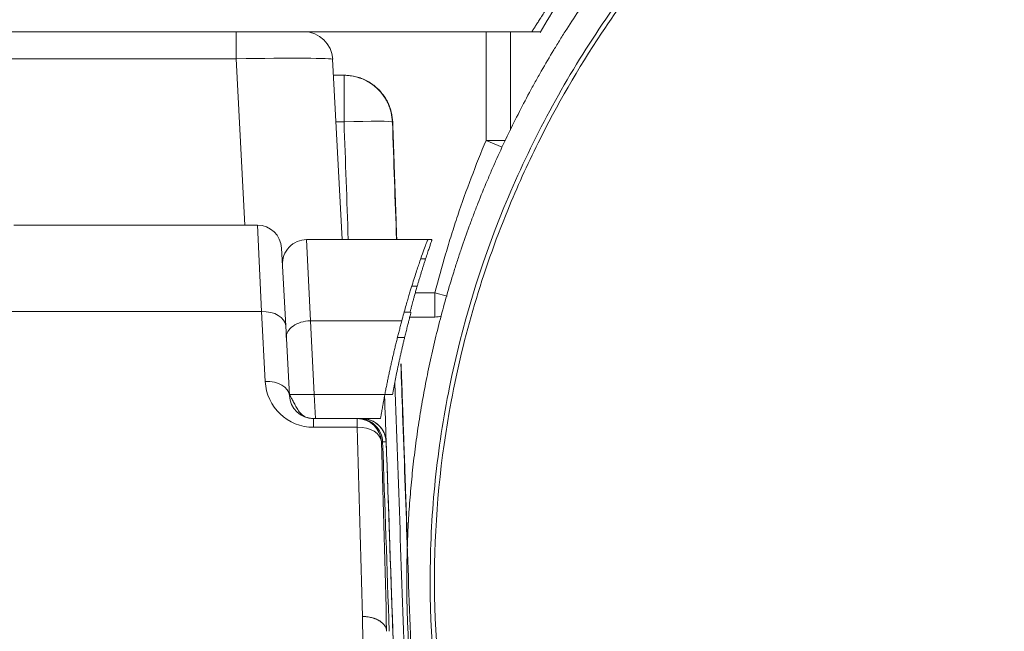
# Model space of a CAD drawing. Header units: millimetres. Extents: x -8 to 594, y 0 to 420.
# Tile 229 of 249: x 495.73 to 505.91, y 127.24 to 133.57. Entities that reach past the tile are written whole.
import ezdxf

# ---------------------------------------------------------------- set-up
doc = ezdxf.new("R2010")
doc.units = ezdxf.units.MM
doc.layers.add('1', color=7, linetype='Continuous', true_color=0xffffff)
doc.styles.add('Calibri', font='txt')
doc.dimstyles.get("Standard").update_dxf_attribs({"dimtxt": 0.18, "dimasz": 0.18, "dimexe": 0.18, "dimexo": 0.0625, "dimgap": 0.09, "dimtad": 0, "dimtih": 1, "dimtoh": 1, "dimdec": 4, "dimzin": 0, "dimdsep": 46, "dimtxsty": 'Standard', "dimcen": 0.09, "dimadec": 0, "dimazin": 0, "dimtfac": 1, "dimtdec": 4, "dimtofl": 0, "dimtmove": 0, "dimatfit": 3, "dimfxl": 0, "dimtolj": 1, "dimtzin": 0, "dimarcsym": 0})

# ---------------------------------------------------------------- blocks, each defined once
blk = doc.blocks.new('_U4')
at = {"layer": '1', "color": 18, "lineweight": 13}
for p, q in [((441.596, 117.449), (441.596, 177.888)), ((513.705, 117.449), (513.705, 177.888)), ((441.596, 175.888), (471.215, 175.888)), ((513.705, 175.888), (483.668, 175.888))]:
    blk.add_line(p, q, dxfattribs=at)
at = {"layer": '1', "color": 18}
for points in [[(441.596, 175.888), (445.096, 176.826), (445.096, 174.951)], [(513.705, 175.888), (510.205, 174.951), (510.205, 176.826)]]:
    blk.add_solid(points, dxfattribs=at)
at = {"layer": '1', "color": 18, "linetype": 'Continuous', "lineweight": 13, "char_height": 3.5, "attachment_point": 7, "line_spacing_factor": 1.399613, "style": 'Calibri'}
for s, insert in [('\\fCalibri|b0|i0;\\W1.0000;1.44', (472.901, 172.905)), ('\\fCalibri|b0|i0;\\W1.0000;DEFLATED TUBE WIDTH', (451.417, 165.895))]:
    blk.add_mtext(s, dxfattribs=dict(at, insert=insert))

msp = doc.modelspace()

# ---------------------------------------------------------------- linework, layer by layer
at = {"layer": '1', "color": 155, "linetype": 'Continuous', "lineweight": 18}
for p, q in [((501.025, 133.444), (480.269, 133.444)), ((500.803, 133.444), (500.803, 132.427)), ((498.965, 133.159), (499.063, 131.294)), ((498.974, 132.994), (499.083, 132.994)), ((499.586, 132.511), (499.584, 132.511)), ((495.669, 131.444), (498.187, 131.444)), ((499.949, 131.294), (498.696, 131.294)), ((498.437, 131.207), (498.479, 130.403)), ((499.766, 130.544), (499.704, 130.544)), ((500.023, 130.494), (499.762, 130.494)), ((498.479, 130.403), (498.517, 129.681)), ((499.584, 129.694), (499.505, 129.694)), ((498.767, 129.444), (499.219, 129.444)), ((499.22, 129.444), (499.46, 129.444))]:
    msp.add_line(p, q, dxfattribs=at)
at = {"layer": '1', "color": 155, "linetype": 'Continuous', "lineweight": 13}
for p, q in [((497.967, 133.165), (497.967, 133.444)), ((500.553, 132.321), (500.553, 133.444)), ((497.967, 133.165), (493.76, 133.165)), ((498.058, 131.444), (497.967, 133.165)), ((499.083, 132.994), (499.083, 132.511)), ((499.083, 132.511), (498.999, 132.511)), ((499.584, 132.511), (499.583, 132.511)), ((500.754, 132.321), (500.553, 132.321)), ((500.553, 132.321), (500.718, 132.251)), ((498.229, 130.551), (498.187, 131.444)), ((498.735, 130.454), (498.696, 131.294)), ((499.926, 131.095), (499.876, 131.095)), ((499.783, 130.813), (499.839, 130.813)), ((499.82, 130.744), (500.023, 130.744)), ((500.023, 130.744), (500.023, 130.494)), ((500.15, 130.711), (500.023, 130.744)), ((498.229, 130.551), (495.619, 130.551)), ((498.267, 129.828), (498.229, 130.551)), ((498.735, 130.454), (499.68, 130.454)), ((498.775, 129.694), (498.735, 130.454)), ((499.709, 130.281), (499.64, 130.281)), ((498.516, 129.694), (498.775, 129.694)), ((499.505, 129.694), (498.775, 129.694)), ((498.788, 129.444), (498.775, 129.694)), ((498.767, 129.444), (498.767, 129.354)), ((499.219, 129.444), (499.219, 129.354)), ((499.219, 129.354), (498.767, 129.354))]:
    msp.add_line(p, q, dxfattribs=at)
at = {"layer": '1', "color": 155, "linetype": 'Continuous', "lineweight": 18}
for centre, radius, start, end in [((498.666, 133.144), 0.3, 3, 90), ((498.187, 131.194), 0.25, 3, 90), ((498.696, 131.044), 0.25, 90, 183), ((498.767, 129.694), 0.25, 183, 270), ((499.269, 129.194), 0.25, 1.9977, 90)]:
    msp.add_arc(centre, radius, start, end, dxfattribs=at)
at = {"layer": '1', "color": 155, "linetype": 'Continuous', "lineweight": 13}
msp.add_arc((498.767, 129.854), 0.5, 183, 270, dxfattribs=at)
for centre, major_axis, ratio, start_param, end_param in [((497.965, 133.144), (1.001, 0.016), 0.02087, 0.000766, 1.567912), ((499.083, 132.494), (0, 0.5), 0.999999, 4.747442, 6.283185), ((499.083, 132.494), (0.5, 0.017), 0.034878, 0.001645, 1.569575), ((498.229, 130.39), (0.25, 0.013), 0.64227, 0, 1.537149), ((498.735, 130.294), (0.25, 0.013), 0.64227, 1.537149, 3.141593), ((498.267, 129.668), (0.25, 0.013), 0.64227, 0, 1.537149), ((499.219, 129.194), (0, 0.25), 0.999979, 4.74726, 6.283185), ((499.219, 129.194), (0.25, 0.007), 0.642624, 0.008471, 1.551882)]:
    msp.add_ellipse(centre, major_axis=major_axis, ratio=ratio, start_param=start_param, end_param=end_param, dxfattribs=at)
at = {"layer": '1', "color": 155, "linetype": 'Continuous', "lineweight": 18}
for centre, major_axis, ratio, start_param, end_param in [((499.085, 132.494), (0, 0.5), 0.999999, 4.747179, 4.783406), ((500.023, 130.744), (0, 0.25), 0.999829, 3.141593, 3.410877)]:
    msp.add_ellipse(centre, major_axis=major_axis, ratio=ratio, start_param=start_param, end_param=end_param, dxfattribs=at)
for points, knots in [([(510.282, 117.213), (510.237, 117.213), (510.192, 117.214), (510.102, 117.215), (510.057, 117.216), (509.922, 117.219), (509.832, 117.222), (509.697, 117.229), (509.629, 117.233), (509.562, 117.237), (509.517, 117.24), (509.494, 117.242), (509.382, 117.251), (509.203, 117.266), (509.024, 117.287), (508.89, 117.303), (508.845, 117.309), (508.756, 117.322), (508.711, 117.328), (508.578, 117.348), (508.489, 117.363), (508.357, 117.386), (508.312, 117.395), (508.224, 117.411), (508.18, 117.42), (508.048, 117.447), (507.96, 117.466), (507.829, 117.496), (507.764, 117.512), (507.698, 117.528), (507.655, 117.539), (507.633, 117.544), (507.525, 117.572), (507.438, 117.596), (507.266, 117.644), (507.18, 117.67), (507.009, 117.723), (506.924, 117.751), (506.819, 117.787), (506.798, 117.794), (506.755, 117.809), (506.734, 117.816), (506.671, 117.838), (506.629, 117.853), (506.504, 117.9), (506.421, 117.931), (506.296, 117.981), (506.255, 117.997), (506.193, 118.023), (506.173, 118.031), (506.132, 118.049), (505.948, 118.126), (505.766, 118.209), (505.527, 118.326), (505.448, 118.366), (505.33, 118.427), (505.291, 118.448), (505.213, 118.489), (505.097, 118.553), (504.982, 118.618), (504.868, 118.685), (504.83, 118.707), (504.754, 118.753), (504.642, 118.822), (504.53, 118.893), (504.42, 118.965), (504.384, 118.989), (504.311, 119.038), (504.275, 119.063), (504.203, 119.113), (504.167, 119.138), (504.095, 119.189), (504.06, 119.214), (503.954, 119.292), (503.814, 119.396), (503.677, 119.504), (503.576, 119.587), (503.542, 119.614), (503.475, 119.67), (503.375, 119.754), (503.277, 119.84), (503.18, 119.927), (503.148, 119.956), (503.1, 120), (503.084, 120.015), (503.053, 120.044), (502.974, 120.118), (502.896, 120.193), (502.804, 120.284), (502.773, 120.315), (502.713, 120.377), (502.683, 120.407), (502.593, 120.501), (502.534, 120.564), (502.447, 120.659), (502.418, 120.691), (502.361, 120.755), (502.276, 120.852), (502.193, 120.95), (502.125, 121.033), (502.111, 121.049), (502.084, 121.083), (502.07, 121.099), (502.03, 121.149), (501.95, 121.25), (501.872, 121.352), (501.796, 121.454), (501.77, 121.489), (501.72, 121.558), (501.695, 121.592), (501.646, 121.662), (501.621, 121.697), (501.573, 121.767), (501.549, 121.802), (501.478, 121.908), (501.431, 121.979), (501.34, 122.122), (501.295, 122.194), (501.229, 122.303), (501.208, 122.34), (501.165, 122.413), (501.101, 122.523), (501.039, 122.634), (500.979, 122.745), (500.959, 122.783), (500.92, 122.857), (500.901, 122.895), (500.844, 123.008), (500.806, 123.083), (500.752, 123.197), (500.734, 123.235), (500.698, 123.312), (500.681, 123.35), (500.629, 123.465), (500.596, 123.542), (500.53, 123.697), (500.499, 123.775), (500.437, 123.931), (500.408, 124.01), (500.364, 124.128), (500.35, 124.167), (500.322, 124.246), (500.281, 124.365), (500.243, 124.484), (500.205, 124.604), (500.193, 124.644), (500.169, 124.724), (500.157, 124.764), (500.123, 124.884), (500.1, 124.965), (500.058, 125.126), (500.038, 125.207), (500, 125.37), (499.981, 125.451), (499.956, 125.573), (499.947, 125.614), (499.931, 125.696), (499.907, 125.818), (499.885, 125.941), (499.865, 126.065), (499.859, 126.106), (499.846, 126.188), (499.828, 126.311), (499.813, 126.435), (499.798, 126.559), (499.794, 126.6), (499.785, 126.683), (499.781, 126.724), (499.773, 126.807), (499.77, 126.848), (499.763, 126.931), (499.76, 126.973), (499.751, 127.097), (499.742, 127.263), (499.736, 127.429), (499.733, 127.553), (499.732, 127.595), (499.731, 127.678), (499.73, 127.802), (499.732, 127.927), (499.735, 128.051), (499.736, 128.093), (499.739, 128.176), (499.74, 128.217), (499.746, 128.342), (499.751, 128.425), (499.759, 128.549), (499.763, 128.591), (499.769, 128.673), (499.773, 128.715), (499.784, 128.839), (499.793, 128.922), (499.807, 129.046), (499.812, 129.087), (499.823, 129.169), (499.839, 129.293), (499.858, 129.416), (499.878, 129.539), (499.885, 129.581), (499.899, 129.663), (499.922, 129.785), (499.946, 129.908), (499.972, 130.03), (499.981, 130.071), (499.999, 130.152), (500.009, 130.193), (500.028, 130.274), (500.038, 130.315), (500.058, 130.396), (500.068, 130.436), (500.1, 130.557), (500.144, 130.718), (500.192, 130.878), (500.229, 130.998), (500.242, 131.038), (500.268, 131.118), (500.308, 131.237), (500.349, 131.355), (500.393, 131.473), (500.407, 131.513), (500.437, 131.591), (500.452, 131.63), (500.498, 131.747), (500.53, 131.825), (500.579, 131.941), (500.595, 131.98), (500.629, 132.057), (500.646, 132.096), (500.698, 132.211), (500.733, 132.287), (500.806, 132.439), (500.881, 132.59), (500.959, 132.74), (501.019, 132.852), (501.04, 132.889), (501.081, 132.963), (501.143, 133.073), (501.208, 133.183), (501.273, 133.292), (501.296, 133.328), (501.329, 133.382), (501.34, 133.4), (501.363, 133.436), (501.42, 133.526), (501.478, 133.614), (501.549, 133.72), (501.573, 133.755), (501.622, 133.826), (501.646, 133.86), (501.72, 133.965), (501.771, 134.034), (501.847, 134.136), (501.873, 134.171), (501.925, 134.238), (502.004, 134.34), (502.084, 134.44), (502.153, 134.522), (502.166, 134.539), (502.194, 134.572), (502.235, 134.621), (502.333, 134.735), (502.419, 134.831), (502.506, 134.927), (502.535, 134.958), (502.594, 135.021), (502.624, 135.052), (502.684, 135.115), (502.714, 135.146), (502.774, 135.207), (502.805, 135.238), (502.897, 135.329), (503.021, 135.449), (503.149, 135.566), (503.246, 135.653), (503.278, 135.682), (503.344, 135.739), (503.442, 135.825), (503.543, 135.908), (503.644, 135.99), (503.678, 136.017), (503.746, 136.072), (503.781, 136.098), (503.885, 136.178), (503.954, 136.231), (504.06, 136.308), (504.096, 136.334), (504.167, 136.384), (504.203, 136.41), (504.311, 136.484), (504.384, 136.533), (504.531, 136.63), (504.605, 136.677), (504.754, 136.77), (504.83, 136.815), (504.925, 136.871), (504.944, 136.882), (504.982, 136.904), (505.001, 136.915), (505.058, 136.948), (505.174, 137.013), (505.291, 137.075), (505.408, 137.137), (505.448, 137.157), (505.507, 137.187), (505.527, 137.197), (505.566, 137.216), (505.666, 137.265), (505.766, 137.313), (505.927, 137.387), (506.009, 137.423), (506.172, 137.493), (506.254, 137.527), (506.358, 137.568), (506.378, 137.576), (506.42, 137.592), (506.482, 137.616), (506.545, 137.64), (506.67, 137.686), (506.754, 137.716), (506.881, 137.759), (506.924, 137.773), (507.008, 137.801), (507.051, 137.815), (507.179, 137.855), (507.265, 137.88), (507.394, 137.917), (507.437, 137.929), (507.523, 137.953), (507.567, 137.964), (507.654, 137.986), (507.697, 137.997), (507.784, 138.019), (507.828, 138.029), (507.959, 138.059), (508.047, 138.078), (508.223, 138.114), (508.311, 138.131), (508.444, 138.155), (508.488, 138.163), (508.577, 138.177), (508.621, 138.184), (508.754, 138.205), (508.844, 138.217), (508.978, 138.234), (509.022, 138.239), (509.089, 138.247), (509.112, 138.249), (509.156, 138.254), (509.179, 138.257), (509.38, 138.277), (509.56, 138.291), (509.919, 138.309), (510.099, 138.313), (510.28, 138.313)], [0, 0, 0, 0, 0.003906, 0.003906, 0.007812, 0.007812, 0.015625, 0.015625, 0.019531, 0.021484, 0.021484, 0.023437, 0.023437, 0.03125, 0.039062, 0.039062, 0.042969, 0.042969, 0.046875, 0.046875, 0.054687, 0.054687, 0.058594, 0.058594, 0.0625, 0.0625, 0.070312, 0.070312, 0.074219, 0.076172, 0.076172, 0.078125, 0.078125, 0.085937, 0.085937, 0.09375, 0.09375, 0.101562, 0.101562, 0.103516, 0.103516, 0.105469, 0.105469, 0.109375, 0.109375, 0.117187, 0.117187, 0.121094, 0.121094, 0.123047, 0.123047, 0.125, 0.140625, 0.140625, 0.148437, 0.148437, 0.152344, 0.152344, 0.15625, 0.164062, 0.164062, 0.167969, 0.167969, 0.171875, 0.179687, 0.179687, 0.183594, 0.183594, 0.1875, 0.1875, 0.191406, 0.191406, 0.195312, 0.195312, 0.203125, 0.210937, 0.210937, 0.214844, 0.214844, 0.21875, 0.226562, 0.226562, 0.230469, 0.230469, 0.232422, 0.232422, 0.234375, 0.242187, 0.242187, 0.246094, 0.246094, 0.25, 0.25, 0.257812, 0.257812, 0.261719, 0.261719, 0.265625, 0.273437, 0.273437, 0.275391, 0.275391, 0.277344, 0.277344, 0.28125, 0.289062, 0.289062, 0.292969, 0.292969, 0.296875, 0.296875, 0.300781, 0.300781, 0.304687, 0.304687, 0.3125, 0.3125, 0.320312, 0.320312, 0.324219, 0.324219, 0.328125, 0.335937, 0.335937, 0.339844, 0.339844, 0.34375, 0.34375, 0.351562, 0.351562, 0.355469, 0.355469, 0.359375, 0.359375, 0.367187, 0.367187, 0.375, 0.375, 0.382812, 0.382812, 0.386719, 0.386719, 0.390625, 0.398437, 0.398437, 0.402344, 0.402344, 0.40625, 0.40625, 0.414062, 0.414062, 0.421875, 0.421875, 0.429687, 0.429687, 0.433594, 0.433594, 0.4375, 0.445312, 0.445312, 0.449219, 0.449219, 0.453125, 0.460937, 0.460937, 0.464844, 0.464844, 0.46875, 0.46875, 0.472656, 0.472656, 0.476562, 0.476562, 0.484375, 0.492187, 0.492187, 0.496094, 0.496094, 0.5, 0.507812, 0.507812, 0.511719, 0.511719, 0.515625, 0.515625, 0.523437, 0.523437, 0.527344, 0.527344, 0.53125, 0.53125, 0.539062, 0.539062, 0.542969, 0.542969, 0.546875, 0.554687, 0.554687, 0.558594, 0.558594, 0.5625, 0.570312, 0.570312, 0.574219, 0.574219, 0.578125, 0.578125, 0.582031, 0.582031, 0.585937, 0.585937, 0.59375, 0.601562, 0.601562, 0.605469, 0.605469, 0.609375, 0.617187, 0.617187, 0.621094, 0.621094, 0.625, 0.625, 0.632812, 0.632812, 0.636719, 0.636719, 0.640625, 0.640625, 0.648437, 0.648437, 0.65625, 0.664062, 0.664062, 0.667969, 0.667969, 0.671875, 0.679687, 0.679687, 0.683594, 0.683594, 0.685547, 0.685547, 0.6875, 0.695312, 0.695312, 0.699219, 0.699219, 0.703125, 0.703125, 0.710937, 0.710937, 0.714844, 0.714844, 0.71875, 0.726562, 0.726562, 0.728516, 0.728516, 0.730469, 0.734375, 0.742187, 0.742187, 0.746094, 0.746094, 0.75, 0.75, 0.753906, 0.753906, 0.757812, 0.757812, 0.765625, 0.773437, 0.773437, 0.777344, 0.777344, 0.78125, 0.789062, 0.789062, 0.792969, 0.792969, 0.796875, 0.796875, 0.804687, 0.804687, 0.808594, 0.808594, 0.8125, 0.8125, 0.820312, 0.820312, 0.828125, 0.828125, 0.835937, 0.835937, 0.837891, 0.837891, 0.839844, 0.839844, 0.84375, 0.851562, 0.851562, 0.855469, 0.855469, 0.857422, 0.857422, 0.859375, 0.867187, 0.867187, 0.875, 0.875, 0.882812, 0.882812, 0.884766, 0.884766, 0.886719, 0.890625, 0.890625, 0.898437, 0.898437, 0.902344, 0.902344, 0.90625, 0.90625, 0.914062, 0.914062, 0.917969, 0.917969, 0.921875, 0.921875, 0.925781, 0.925781, 0.929687, 0.929687, 0.9375, 0.9375, 0.945312, 0.945312, 0.949219, 0.949219, 0.953125, 0.953125, 0.960937, 0.960937, 0.964844, 0.964844, 0.966797, 0.966797, 0.96875, 0.96875, 0.984375, 0.984375, 1, 1, 1, 1]), ([(510.282, 117.648), (510.99, 117.648), (511.688, 117.719), (512.548, 117.896), (512.72, 117.936), (513.059, 118.024), (513.227, 118.072), (513.724, 118.228), (514.048, 118.347), (514.681, 118.617), (514.99, 118.767), (515.593, 119.098), (515.889, 119.28), (516.733, 119.859), (517.247, 120.293), (517.833, 120.893), (517.947, 121.016), (518.17, 121.267), (518.278, 121.396), (518.591, 121.787), (518.785, 122.055), (519.323, 122.882), (519.626, 123.461), (519.932, 124.223), (519.989, 124.377), (520.096, 124.684), (520.145, 124.839), (520.281, 125.305), (520.356, 125.619), (520.476, 126.251), (520.52, 126.57), (520.564, 127.052), (520.574, 127.213), (520.587, 127.537), (520.59, 127.7), (520.583, 128.509), (520.515, 129.148), (520.322, 130.094), (520.243, 130.407), (520.101, 130.874), (520.05, 131.029), (519.94, 131.338), (519.881, 131.49), (519.571, 132.244), (519.268, 132.82), (518.73, 133.646), (518.537, 133.914), (518.225, 134.306), (518.117, 134.435), (517.896, 134.687), (517.783, 134.81), (517.203, 135.41), (516.695, 135.846), (515.862, 136.429), (515.573, 136.612), (514.97, 136.951), (514.662, 137.104), (513.717, 137.517), (513.062, 137.73), (512.206, 137.912), (512.033, 137.944), (511.685, 137.999), (511.511, 138.022), (510.989, 138.077), (510.64, 138.096), (509.944, 138.097), (509.595, 138.079), (509.073, 138.025), (508.898, 138.002), (508.55, 137.947), (508.377, 137.916), (507.52, 137.735), (506.861, 137.523), (505.909, 137.109), (505.597, 136.953), (504.997, 136.617), (504.708, 136.435), (504.152, 136.046), (503.885, 135.839), (503.499, 135.51), (503.373, 135.397), (503.127, 135.165), (503.006, 135.045), (502.423, 134.44), (502.011, 133.921), (501.471, 133.093), (501.305, 132.808), (500.998, 132.223), (500.86, 131.926), (500.49, 131.023), (500.302, 130.404), (500.142, 129.611), (500.113, 129.451), (500.064, 129.13), (500.043, 128.968), (499.993, 128.485), (499.976, 128.164), (499.969, 127.201), (500.027, 126.561), (500.178, 125.765), (500.212, 125.606), (500.289, 125.289), (500.331, 125.131), (500.469, 124.664), (500.575, 124.358), (500.939, 123.456), (501.24, 122.877), (501.694, 122.182), (501.789, 122.045), (501.985, 121.775), (502.085, 121.643), (502.397, 121.255), (502.618, 121.006), (503.083, 120.53), (503.329, 120.303), (503.716, 119.977), (503.848, 119.871), (504.119, 119.665), (504.258, 119.565), (504.966, 119.08), (505.566, 118.751), (506.515, 118.347), (506.839, 118.227), (507.339, 118.071), (507.508, 118.022), (507.848, 117.935), (508.019, 117.895), (508.534, 117.79), (508.88, 117.737), (509.577, 117.666), (509.928, 117.648), (510.282, 117.648)], [0, 0, 0, 0, 0.03125, 0.03125, 0.039062, 0.039062, 0.046875, 0.046875, 0.0625, 0.0625, 0.078125, 0.078125, 0.09375, 0.09375, 0.125, 0.125, 0.132813, 0.132813, 0.140625, 0.140625, 0.15625, 0.15625, 0.1875, 0.1875, 0.195312, 0.195312, 0.203125, 0.203125, 0.21875, 0.21875, 0.234375, 0.234375, 0.242188, 0.242188, 0.25, 0.25, 0.28125, 0.28125, 0.296875, 0.296875, 0.304688, 0.304688, 0.3125, 0.3125, 0.34375, 0.34375, 0.359375, 0.359375, 0.367188, 0.367188, 0.375, 0.375, 0.40625, 0.40625, 0.421875, 0.421875, 0.4375, 0.4375, 0.46875, 0.46875, 0.476563, 0.476563, 0.484375, 0.484375, 0.5, 0.5, 0.515625, 0.515625, 0.523438, 0.523438, 0.53125, 0.53125, 0.5625, 0.5625, 0.578125, 0.578125, 0.59375, 0.59375, 0.609375, 0.609375, 0.617188, 0.617188, 0.625, 0.625, 0.65625, 0.65625, 0.671875, 0.671875, 0.6875, 0.6875, 0.71875, 0.71875, 0.726562, 0.726562, 0.734375, 0.734375, 0.75, 0.75, 0.78125, 0.78125, 0.789062, 0.789062, 0.796875, 0.796875, 0.8125, 0.8125, 0.84375, 0.84375, 0.851563, 0.851563, 0.859375, 0.859375, 0.875, 0.875, 0.890625, 0.890625, 0.898438, 0.898438, 0.90625, 0.90625, 0.9375, 0.9375, 0.953125, 0.953125, 0.960938, 0.960938, 0.96875, 0.96875, 0.984375, 0.984375, 1, 1, 1, 1]), ([(510.282, 117.68), (510.933, 117.68), (512.331, 117.813), (514.061, 118.344), (515.944, 119.281), (517.338, 120.365), (518.435, 121.626), (519.031, 122.482), (519.486, 123.294), (519.914, 124.244), (520.273, 125.352), (520.503, 126.62), (520.579, 128.049), (520.413, 129.733), (519.971, 131.219), (519.401, 132.474), (518.745, 133.607), (517.756, 134.839), (516.566, 135.905), (515.439, 136.661), (514.048, 137.367), (512.346, 137.908), (510.291, 138.116), (508.233, 137.912), (506.313, 137.305), (504.476, 136.299), (502.946, 135.014), (501.812, 133.6), (501.155, 132.463), (500.586, 131.204), (500.146, 129.715), (499.962, 127.821), (500.126, 125.939), (500.648, 124.137), (501.549, 122.363), (502.453, 121.211), (503.358, 120.32), (504.123, 119.677), (505.152, 119.012), (506.341, 118.431), (507.596, 118), (508.969, 117.735), (509.859, 117.68), (510.282, 117.68)], [0, 0, 0, 0, 0.029164, 0.062619, 0.081018, 0.12504, 0.143172, 0.159643, 0.174464, 0.187641, 0.209766, 0.230608, 0.25019, 0.279328, 0.312635, 0.324797, 0.345604, 0.375064, 0.399022, 0.419823, 0.437462, 0.470143, 0.499813, 0.529546, 0.562296, 0.590043, 0.624942, 0.654418, 0.675278, 0.68753, 0.720846, 0.750004, 0.779786, 0.812427, 0.840342, 0.874831, 0.881091, 0.899791, 0.921181, 0.937295, 0.96011, 0.981014, 1, 1, 1, 1]), ([(501.11, 133.437), (501.177, 133.549), (501.354, 133.837), (501.648, 134.242), (501.957, 134.633), (502.213, 134.925), (502.361, 135.084), (502.488, 135.218), (502.627, 135.357), (502.754, 135.48), (502.866, 135.585), (502.986, 135.694), (503.123, 135.815), (503.261, 135.931), (503.419, 136.06), (503.598, 136.2), (503.801, 136.349), (503.968, 136.468), (504.067, 136.533), (504.095, 136.551)], [0, 0, 0, 0, 0.030595, 0.083582, 0.149097, 0.217807, 0.290668, 0.364343, 0.436043, 0.479671, 0.522551, 0.564691, 0.606562, 0.654035, 0.708906, 0.783104, 0.867647, 0.962571, 1, 1, 1, 1]), ([(501.187, 133.694), (501.182, 133.686), (501.172, 133.671), (501.157, 133.649), (501.148, 133.635), (501.138, 133.62), (501.133, 133.613), (501.126, 133.602), (501.124, 133.599), (501.119, 133.591), (501.117, 133.588), (501.11, 133.577), (501.105, 133.57), (501.097, 133.557), (501.093, 133.551), (501.084, 133.538), (501.08, 133.532), (501.073, 133.52), (501.069, 133.514), (501.064, 133.507), (501.064, 133.506), (501.062, 133.503), (501.059, 133.499), (501.057, 133.495), (501.052, 133.487), (501.049, 133.483), (501.044, 133.474), (501.041, 133.47), (501.038, 133.465), (501.038, 133.465), (501.036, 133.463), (501.035, 133.46), (501.033, 133.458), (501.031, 133.454), (501.029, 133.452), (501.027, 133.448), (501.026, 133.446), (501.025, 133.445), (501.025, 133.445), (501.025, 133.444), (501.025, 133.444), (501.025, 133.444), (501.025, 133.444)], [0, 0, 0, 0, 0.0625, 0.125, 0.1875, 0.1875, 0.25, 0.25, 0.28125, 0.28125, 0.3125, 0.3125, 0.375, 0.375, 0.4375, 0.4375, 0.5, 0.5, 0.5625, 0.5625, 0.578125, 0.578125, 0.59375, 0.625, 0.625, 0.6875, 0.6875, 0.75, 0.75, 0.765625, 0.765625, 0.78125, 0.8125, 0.8125, 0.875, 0.875, 0.9375, 0.9375, 0.953125, 0.953125, 0.96875, 1, 1, 1, 1]), ([(501.108, 133.444), (501.108, 133.444), (501.108, 133.444), (501.107, 133.444), (501.105, 133.444), (501.101, 133.444), (501.1, 133.444), (501.097, 133.444), (501.095, 133.444), (501.09, 133.444), (501.086, 133.444), (501.079, 133.444), (501.076, 133.444), (501.071, 133.444), (501.069, 133.444), (501.055, 133.444), (501.041, 133.444), (501.025, 133.444)], [0, 0, 0, 0, 0.035625, 0.035625, 0.196354, 0.196354, 0.276719, 0.276719, 0.357083, 0.357083, 0.517813, 0.517813, 0.598177, 0.598177, 0.678542, 0.678542, 1, 1, 1, 1]), ([(499.503, 132.766), (499.492, 132.783), (499.48, 132.8), (499.453, 132.831), (499.439, 132.846), (499.416, 132.867), (499.408, 132.874), (499.398, 132.882), (499.396, 132.884), (499.392, 132.887), (499.39, 132.889), (499.384, 132.894), (499.38, 132.897), (499.358, 132.912), (499.323, 132.934), (499.286, 132.951), (499.262, 132.961), (499.254, 132.964), (499.247, 132.966), (499.242, 132.968), (499.239, 132.969), (499.227, 132.973), (499.217, 132.976), (499.187, 132.983), (499.166, 132.987), (499.125, 132.992), (499.105, 132.994), (499.084, 132.994)], [0, 0, 0, 0, 0.125, 0.125, 0.25, 0.25, 0.3125, 0.3125, 0.328125, 0.328125, 0.34375, 0.34375, 0.375, 0.375, 0.5, 0.625, 0.625, 0.65625, 0.671875, 0.671875, 0.6875, 0.6875, 0.75, 0.75, 0.875, 0.875, 1, 1, 1, 1]), ([(499.243, 132.968), (499.244, 132.968), (499.245, 132.968), (499.249, 132.966), (499.251, 132.966), (499.259, 132.963), (499.263, 132.961), (499.288, 132.952), (499.306, 132.943), (499.343, 132.923), (499.36, 132.912), (499.381, 132.897), (499.386, 132.894), (499.392, 132.889), (499.394, 132.887), (499.398, 132.884), (499.408, 132.876), (499.418, 132.867), (499.441, 132.846), (499.455, 132.831), (499.481, 132.8), (499.494, 132.783), (499.505, 132.766)], [0, 0, 0, 0, 0.008508, 0.008508, 0.031566, 0.031566, 0.077682, 0.077682, 0.262146, 0.262146, 0.446609, 0.446609, 0.492725, 0.492725, 0.515783, 0.515783, 0.538841, 0.631073, 0.631073, 0.815536, 0.815536, 1, 1, 1, 1]), ([(499.583, 132.529), (499.583, 132.529), (499.583, 132.53), (499.582, 132.532), (499.582, 132.534), (499.582, 132.537), (499.582, 132.537), (499.582, 132.539), (499.582, 132.539), (499.582, 132.541), (499.581, 132.543), (499.581, 132.545), (499.581, 132.546), (499.581, 132.548), (499.581, 132.55), (499.58, 132.553), (499.58, 132.559), (499.579, 132.563), (499.578, 132.572), (499.577, 132.577), (499.575, 132.585), (499.575, 132.587), (499.574, 132.592), (499.574, 132.593), (499.573, 132.596), (499.573, 132.597), (499.571, 132.604), (499.57, 132.61), (499.567, 132.621), (499.565, 132.627), (499.562, 132.64), (499.56, 132.646), (499.557, 132.654), (499.557, 132.655), (499.556, 132.658), (499.555, 132.66), (499.554, 132.665), (499.552, 132.668), (499.549, 132.677), (499.546, 132.684), (499.538, 132.703), (499.532, 132.716), (499.524, 132.731), (499.522, 132.735), (499.518, 132.741), (499.513, 132.75), (499.507, 132.759), (499.503, 132.766)], [0, 0, 0, 0, 0.0625, 0.0625, 0.125, 0.125, 0.140625, 0.140625, 0.15625, 0.15625, 0.1875, 0.1875, 0.203125, 0.203125, 0.21875, 0.25, 0.25, 0.3125, 0.3125, 0.375, 0.375, 0.40625, 0.40625, 0.421875, 0.421875, 0.4375, 0.4375, 0.5, 0.5, 0.5625, 0.5625, 0.625, 0.625, 0.640625, 0.640625, 0.65625, 0.65625, 0.6875, 0.6875, 0.75, 0.75, 0.875, 0.875, 0.90625, 0.90625, 0.9375, 1, 1, 1, 1]), ([(499.505, 132.766), (499.513, 132.753), (499.52, 132.741), (499.534, 132.716), (499.54, 132.703), (499.546, 132.689), (499.547, 132.687), (499.548, 132.684), (499.55, 132.679), (499.552, 132.674), (499.555, 132.665), (499.558, 132.659), (499.562, 132.646), (499.564, 132.64), (499.567, 132.628), (499.569, 132.622), (499.571, 132.613), (499.572, 132.61), (499.573, 132.604), (499.574, 132.601), (499.575, 132.593), (499.577, 132.588), (499.578, 132.577), (499.579, 132.573), (499.58, 132.567), (499.58, 132.566), (499.58, 132.563), (499.581, 132.562), (499.581, 132.559), (499.581, 132.557), (499.582, 132.551), (499.582, 132.547), (499.583, 132.543), (499.583, 132.541), (499.583, 132.539), (499.583, 132.537), (499.584, 132.536), (499.584, 132.535), (499.584, 132.534), (499.584, 132.534), (499.584, 132.532), (499.584, 132.532), (499.584, 132.53), (499.584, 132.529), (499.584, 132.529)], [0, 0, 0, 0, 0.12514, 0.12514, 0.25028, 0.25028, 0.265922, 0.265922, 0.281565, 0.31285, 0.31285, 0.37542, 0.37542, 0.43799, 0.43799, 0.50056, 0.50056, 0.531845, 0.531845, 0.56313, 0.56313, 0.6257, 0.6257, 0.68827, 0.68827, 0.703912, 0.703912, 0.719555, 0.719555, 0.75084, 0.75084, 0.81341, 0.81341, 0.844695, 0.844695, 0.87598, 0.87598, 0.891622, 0.891622, 0.907265, 0.907265, 0.93855, 0.93855, 1, 1, 1, 1]), ([(499.68, 130.454), (499.687, 130.48), (499.7, 130.53), (499.719, 130.599), (499.737, 130.66), (499.753, 130.714), (499.767, 130.762), (499.793, 130.846), (499.828, 130.955), (499.869, 131.077), (499.902, 131.172), (499.925, 131.234), (499.939, 131.27), (499.947, 131.29), (499.949, 131.293), (499.949, 131.294)], [0, 0, 0, 0, 0.05029, 0.097099, 0.140427, 0.180274, 0.216639, 0.249525, 0.380647, 0.499699, 0.627119, 0.748607, 0.833286, 0.917066, 1, 1, 1, 1]), ([(499.991, 131.294), (499.991, 131.293), (499.991, 131.293), (499.989, 131.286), (499.986, 131.276), (499.981, 131.261), (499.974, 131.239), (499.962, 131.205), (499.946, 131.157), (499.933, 131.116), (499.926, 131.095)], [0, 0, 0, 0, 0.098336, 0.19744, 0.29737, 0.398182, 0.499931, 0.659022, 0.82566, 1, 1, 1, 1]), ([(499.839, 130.813), (499.835, 130.798), (499.826, 130.767), (499.814, 130.726), (499.804, 130.689), (499.795, 130.655), (499.787, 130.626), (499.78, 130.601), (499.775, 130.58), (499.771, 130.564), (499.768, 130.552), (499.766, 130.545), (499.766, 130.544), (499.766, 130.544)], [0, 0, 0, 0, 0.091037, 0.181967, 0.272815, 0.363609, 0.454378, 0.545149, 0.63595, 0.726808, 0.81775, 0.908805, 1, 1, 1, 1]), ([(499.775, 130.544), (499.775, 130.543), (499.775, 130.543), (499.773, 130.536), (499.771, 130.525), (499.767, 130.51), (499.761, 130.489), (499.755, 130.463), (499.745, 130.426), (499.734, 130.381), (499.721, 130.331), (499.713, 130.297), (499.709, 130.281)], [0, 0, 0, 0, 0.077756, 0.15763, 0.239715, 0.3241, 0.410863, 0.500079, 0.615869, 0.749736, 0.874771, 1, 1, 1, 1]), ([(498.516, 129.694), (498.516, 129.693), (498.517, 129.693), (498.52, 129.688), (498.526, 129.68), (498.532, 129.668), (498.541, 129.653), (498.55, 129.635), (498.564, 129.608), (498.584, 129.57), (498.61, 129.525), (498.645, 129.481), (498.691, 129.455), (498.737, 129.446), (498.766, 129.444), (498.78, 129.444), (498.788, 129.444)], [0, 0, 0, 0, 0.043474, 0.08991, 0.139667, 0.193037, 0.250257, 0.308297, 0.3755, 0.500471, 0.625743, 0.750858, 0.874912, 0.937316, 0.967346, 1, 1, 1, 1]), ([(499.502, 129.678), (499.507, 129.523), (499.513, 129.368), (499.518, 129.211), (499.518, 129.21), (499.518, 129.208)], [0, 0, 0, 0, 0.989974, 0.989974, 1, 1, 1, 1]), ([(499.269, 129.444), (499.333, 129.444), (499.396, 129.418), (499.488, 129.329), (499.516, 129.266), (499.519, 129.202)], [0, 0, 0, 0, 0.5, 0.5, 1, 1, 1, 1]), ([(499.551, 128.287), (499.553, 128.214), (499.556, 128.14), (499.561, 127.994), (499.566, 127.849), (499.571, 127.705), (499.576, 127.562), (499.578, 127.491), (499.581, 127.403), (499.582, 127.385), (499.583, 127.359), (499.583, 127.35), (499.584, 127.332), (499.585, 127.288), (499.587, 127.245), (499.591, 127.141), (499.593, 127.073), (499.598, 126.938), (499.602, 126.805), (499.607, 126.676), (499.611, 126.549), (499.613, 126.486), (499.618, 126.362), (499.62, 126.302), (499.622, 126.234), (499.622, 126.227), (499.623, 126.212), (499.623, 126.204), (499.624, 126.182), (499.626, 126.138), (499.627, 126.095), (499.63, 126.009), (499.632, 125.954), (499.636, 125.846), (499.639, 125.741), (499.643, 125.643), (499.646, 125.547), (499.648, 125.5), (499.651, 125.411), (499.652, 125.367), (499.654, 125.325)], [0, 0, 0, 0, 0.0625, 0.0625, 0.125, 0.1875, 0.1875, 0.25, 0.25, 0.265625, 0.265625, 0.273438, 0.273438, 0.28125, 0.3125, 0.3125, 0.375, 0.375, 0.4375, 0.5, 0.5, 0.5625, 0.5625, 0.625, 0.625, 0.632813, 0.632813, 0.640625, 0.640625, 0.65625, 0.6875, 0.6875, 0.75, 0.75, 0.8125, 0.875, 0.875, 0.9375, 0.9375, 1, 1, 1, 1]), ([(499.523, 127.244), (499.523, 127.249), (499.522, 127.254), (499.52, 127.265), (499.517, 127.275), (499.513, 127.285), (499.509, 127.292), (499.508, 127.294), (499.505, 127.299), (499.503, 127.301), (499.498, 127.308), (499.491, 127.318), (499.483, 127.326), (499.474, 127.334), (499.469, 127.339), (499.461, 127.344), (499.458, 127.346), (499.453, 127.35), (499.45, 127.352), (499.441, 127.357), (499.429, 127.364), (499.416, 127.369), (499.406, 127.374), (499.403, 127.375), (499.398, 127.377), (499.396, 127.377), (499.392, 127.379), (499.383, 127.382), (499.367, 127.386), (499.352, 127.389), (499.337, 127.392), (499.329, 127.393), (499.317, 127.395), (499.313, 127.395), (499.305, 127.396), (499.297, 127.396), (499.289, 127.397), (499.284, 127.397), (499.283, 127.397), (499.281, 127.397), (499.278, 127.397), (499.275, 127.397), (499.273, 127.397)], [0, 0, 0, 0, 0.0625, 0.0625, 0.125, 0.1875, 0.1875, 0.21875, 0.21875, 0.25, 0.25, 0.3125, 0.375, 0.375, 0.4375, 0.4375, 0.46875, 0.46875, 0.5, 0.5, 0.5625, 0.625, 0.625, 0.65625, 0.65625, 0.671875, 0.671875, 0.6875, 0.75, 0.8125, 0.8125, 0.875, 0.875, 0.90625, 0.90625, 0.9375, 0.96875, 0.96875, 0.976562, 0.976562, 0.984375, 1, 1, 1, 1])]:
    msp.add_open_spline(points, degree=3, knots=knots, dxfattribs=at)
for points, degree in [([(499.085, 132.994), (499.102, 132.994), (499.119, 132.993), (499.136, 132.991)], 3), ([(499.585, 132.511), (499.585, 132.523), (499.584, 132.534), (499.583, 132.545)], 3), ([(499.628, 131.294), (499.607, 131.912), (499.585, 132.531)], 2), ([(499.949, 131.294), (499.972, 131.294), (499.991, 131.294)], 2), ([(499.926, 131.095), (499.881, 130.955), (499.839, 130.813)], 2), ([(499.505, 129.694), (499.578, 130.076), (499.68, 130.454)], 2), ([(499.584, 129.694), (499.638, 129.989), (499.709, 130.281)], 2), ([(499.738, 128.157), (499.706, 129.084), (499.673, 130.011)], 2), ([(499.714, 126.786), (499.679, 127.793), (499.644, 128.801), (499.608, 129.808)], 3), ([(499.46, 129.444), (499.481, 129.569), (499.505, 129.694)], 2), ([(499.654, 125.325), (499.609, 126.618), (499.564, 127.91), (499.519, 129.202)], 3), ([(499.519, 129.191), (499.53, 128.89), (499.54, 128.589), (499.551, 128.287)], 3)]:
    msp.add_open_spline(points, degree=degree, dxfattribs=at)
at = {"layer": '1', "color": 155, "linetype": 'Continuous', "lineweight": 13}
for points in [[(499.126, 131.294), (499.112, 131.7), (499.097, 132.105), (499.083, 132.511)], [(499.583, 132.511), (499.597, 132.105), (499.611, 131.7), (499.626, 131.294)], [(499.273, 127.397), (499.257, 128.049), (499.238, 128.702), (499.219, 129.354)], [(499.482, 129.202), (499.477, 129.202), (499.474, 129.202), (499.469, 129.202)], [(499.469, 129.202), (499.488, 128.55), (499.507, 127.897), (499.523, 127.244)], [(499.482, 129.202), (499.505, 128.55), (499.527, 127.897), (499.55, 127.244)], [(499.278, 127.161), (499.276, 127.239), (499.274, 127.318), (499.273, 127.397)]]:
    msp.add_open_spline(points, degree=3, dxfattribs=at)
for points, knots in [([(500.023, 130.744), (500.057, 130.878), (500.094, 131.012), (500.153, 131.212), (500.183, 131.312), (500.215, 131.411), (500.236, 131.477), (500.247, 131.51), (500.302, 131.674), (500.349, 131.805), (500.447, 132.064), (500.498, 132.193), (500.553, 132.321)], [0, 0, 0, 0, 0.25, 0.25, 0.375, 0.4375, 0.4375, 0.5, 0.5, 0.75, 0.75, 1, 1, 1, 1]), ([(499.67, 130.011), (499.676, 129.839), (499.683, 129.667), (499.72, 128.594), (499.752, 127.693), (499.783, 126.791)], [0, 0, 0, 0, 0.160352, 0.160352, 1, 1, 1, 1]), ([(499.232, 129.444), (499.296, 129.444), (499.36, 129.418), (499.452, 129.329), (499.48, 129.266), (499.482, 129.202)], [0, 0, 0, 0, 0.5, 0.5, 1, 1, 1, 1]), ([(499.519, 129.202), (499.513, 129.202), (499.507, 129.202), (499.494, 129.202), (499.488, 129.202), (499.482, 129.202)], [0, 0, 0, 0, 0.5, 0.5, 1, 1, 1, 1])]:
    msp.add_open_spline(points, degree=3, knots=knots, dxfattribs=at)

# ---------------------------------------------------------------- dimensions: what is measured, and where the dimension line sits
at = {"layer": '1', "color": 18, "linetype": 'Continuous', "lineweight": 13}
dim = msp.add_linear_dim(base=(513.705, 175.888), p1=(441.596, 117.449), p2=(513.705, 117.449), text=' <> \\P\\fCalibri|b0|i0;\\C18;{\\H1.00x;\\fCalibri|b0|i0;DEFLATED TUBE WIDTH\\fCalibri|b0|i0;}\\C18;', dimstyle='Standard', override={"dimtxt": 3.5, "dimasz": 3.5, "dimexe": 2, "dimexo": 0, "dimgap": 1.5, "dimtih": 0, "dimtoh": 0, "dimdec": 2, "dimlfac": 0.02, "dimdsep": 46, "dimlunit": 2, "dimtxsty": 'Calibri', "dimsah": 1, "dimse1": 0, "dimse2": 0, "dimsd1": 0, "dimsd2": 0, "dimclrd": 18, "dimclre": 18, "dimclrt": 18, "dimtol": 0, "dimtm": -0.1, "dimtfac": 1, "dimtdec": 2, "dimtofl": 1, "dimtmove": 0, "dimlwd": 13, "dimlwe": 13}, dxfattribs=at)
dim.commit()
dim.dimension.update_dxf_attribs({"geometry": '_U4', "text_midpoint": (477.442, 175.888), "dimtype": 160})

doc.saveas('drawing.dxf')
